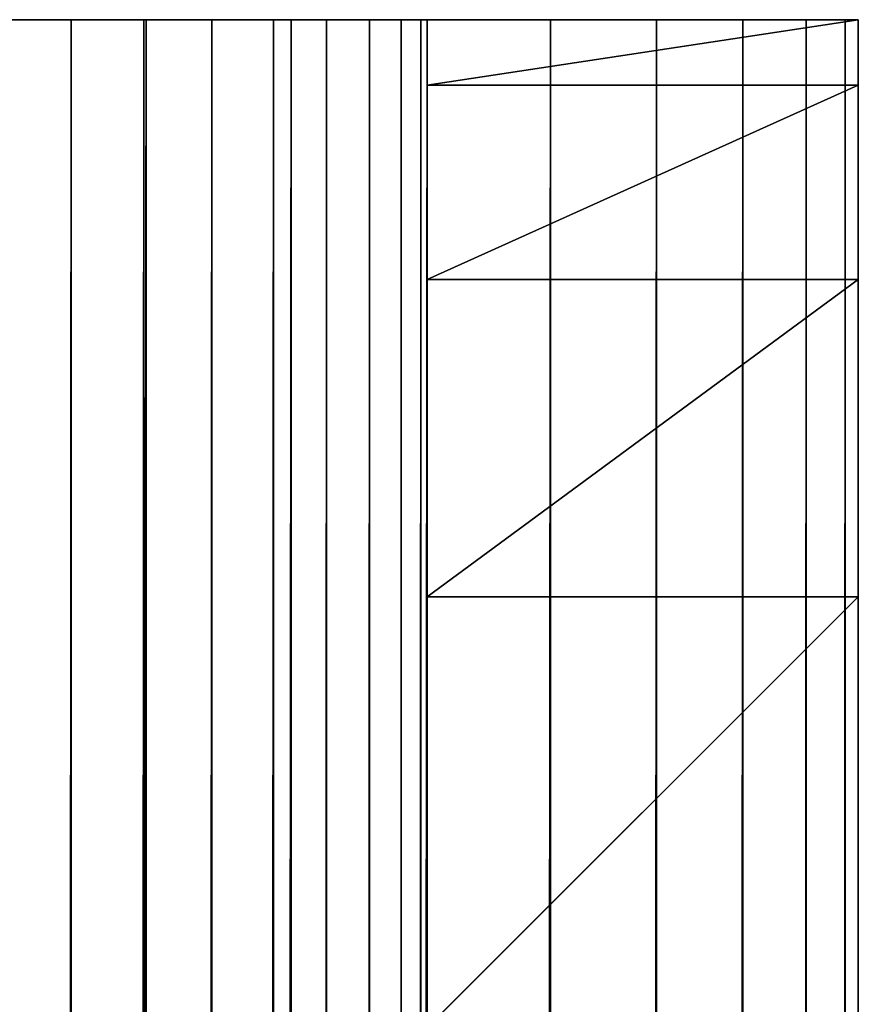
# Model space of a CAD drawing. Extents: x 0 to 46.2, y 0 to 30.
# Tile 164 of 164: x 43.105 to 43.3, y 29.571 to 29.8. Entities that reach past the tile are written whole.
import ezdxf

# ---------------------------------------------------------------- set-up
doc = ezdxf.new("R2010")
doc.units = 0
doc.header["$LTSCALE"] = 2.54
doc.layers.get('0').update_dxf_attribs({"color": 13, "linetype": 'CONTINUOUS'})

# ---------------------------------------------------------------- blocks, each defined once
blk = doc.blocks.new('TACA_KUCHENNA_BRESCIA_STL')
at = {"color": 0}
for p, q in [((43.13473, 29.8, 0.20304), (43.1, 29.8, 0.3)), ((43.1, 29.8, 0.3), (43.11736, 29.8, 0.30152)), ((43.13473, 29.8, 0.20304), (43.1, 29.8, 0.3)), ((43.13473, 29.8, 0.20304), (43.1, 29.8, 0.2)), ((43.13473, 29.8, 0.20304), (43.1, 29.8, 0.2)), ((43.13473, 29.8, 0.20304), (43.1, 0.2, 0.2)), ((43.13473, 29.8, 0.20304), (43.1, 0.2, 0.2)), ((43.11736, 29.8, 0.30152), (43.1, 0.2, 0.3)), ((43.11736, 29.8, 0.30152), (43.1, 0.2, 0.3)), ((43.1, 29.8, 0.3), (43.11736, 29.8, 0.30152)), ((43.16841, 29.8, 0.21206), (43.11736, 29.8, 0.30152)), ((43.11736, 29.8, 0.30152), (43.1342, 29.8, 0.30603)), ((43.16841, 29.8, 0.21206), (43.11736, 29.8, 0.30152)), ((43.13473, 29.8, 0.20304), (43.11736, 29.8, 0.30152)), ((43.13473, 29.8, 0.20304), (43.11736, 29.8, 0.30152)), ((43.1342, 29.8, 0.30603), (43.11736, 0.2, 0.30152)), ((43.1342, 29.8, 0.30603), (43.11736, 0.2, 0.30152)), ((43.11736, 29.8, 0.30152), (43.1342, 29.8, 0.30603)), ((43.11736, 29.8, 0.30152), (43.11736, 0.2, 0.30152)), ((43.11736, 29.8, 0.30152), (43.11736, 0.2, 0.30152)), ((43.2, 29.8, 0.22679), (43.1342, 29.8, 0.30603)), ((43.1342, 29.8, 0.30603), (43.15, 29.8, 0.3134)), ((43.2, 29.8, 0.22679), (43.1342, 29.8, 0.30603)), ((43.16841, 29.8, 0.21206), (43.1342, 29.8, 0.30603)), ((43.16841, 29.8, 0.21206), (43.1342, 29.8, 0.30603)), ((43.15, 29.8, 0.3134), (43.1342, 0.2, 0.30603)), ((43.15, 29.8, 0.3134), (43.1342, 0.2, 0.30603)), ((43.1342, 29.8, 0.30603), (43.15, 29.8, 0.3134)), ((43.1342, 29.8, 0.30603), (43.1342, 0.2, 0.30603)), ((43.1342, 29.8, 0.30603), (43.1342, 0.2, 0.30603)), ((43.16841, 29.8, 0.21206), (43.13473, 29.8, 0.20304)), ((43.13473, 29.8, 0.20304), (43.13473, 0.2, 0.20304)), ((43.13473, 29.8, 0.20304), (43.13473, 0.2, 0.20304)), ((43.16841, 29.8, 0.21206), (43.13473, 29.8, 0.20304)), ((43.16841, 29.8, 0.21206), (43.13473, 0.2, 0.20304)), ((43.16841, 29.8, 0.21206), (43.13473, 0.2, 0.20304)), ((43.22856, 29.8, 0.24679), (43.15, 29.8, 0.3134)), ((43.15, 29.8, 0.3134), (43.16428, 29.8, 0.3234)), ((43.22856, 29.8, 0.24679), (43.15, 29.8, 0.3134)), ((43.2, 29.8, 0.22679), (43.15, 29.8, 0.3134)), ((43.2, 29.8, 0.22679), (43.15, 29.8, 0.3134)), ((43.16428, 29.8, 0.3234), (43.15, 0.2, 0.3134)), ((43.16428, 29.8, 0.3234), (43.15, 0.2, 0.3134)), ((43.15, 29.8, 0.3134), (43.16428, 29.8, 0.3234)), ((43.15, 29.8, 0.3134), (43.15, 0.2, 0.3134)), ((43.15, 29.8, 0.3134), (43.15, 0.2, 0.3134)), ((43.25321, 29.8, 0.27144), (43.16428, 29.8, 0.3234)), ((43.16428, 29.8, 0.3234), (43.17661, 29.8, 0.33572)), ((43.25321, 29.8, 0.27144), (43.16428, 29.8, 0.3234)), ((43.22856, 29.8, 0.24679), (43.16428, 29.8, 0.3234)), ((43.22856, 29.8, 0.24679), (43.16428, 29.8, 0.3234)), ((43.17661, 29.8, 0.33572), (43.16428, 0.2, 0.3234)), ((43.17661, 29.8, 0.33572), (43.16428, 0.2, 0.3234)), ((43.16428, 29.8, 0.3234), (43.17661, 29.8, 0.33572)), ((43.16428, 29.8, 0.3234), (43.16428, 0.2, 0.3234)), ((43.16428, 29.8, 0.3234), (43.16428, 0.2, 0.3234)), ((43.2, 29.8, 0.22679), (43.16841, 29.8, 0.21206)), ((43.16841, 29.8, 0.21206), (43.16841, 0.2, 0.21206)), ((43.16841, 29.8, 0.21206), (43.16841, 0.2, 0.21206)), ((43.2, 29.8, 0.22679), (43.16841, 29.8, 0.21206)), ((43.2, 29.8, 0.22679), (43.16841, 0.2, 0.21206)), ((43.2, 29.8, 0.22679), (43.16841, 0.2, 0.21206)), ((43.27321, 29.8, 0.3), (43.17661, 29.8, 0.33572)), ((43.17661, 29.8, 0.33572), (43.1866, 29.8, 0.35)), ((43.27321, 29.8, 0.3), (43.17661, 29.8, 0.33572)), ((43.25321, 29.8, 0.27144), (43.17661, 29.8, 0.33572)), ((43.25321, 29.8, 0.27144), (43.17661, 29.8, 0.33572)), ((43.1866, 29.8, 0.35), (43.17661, 0.2, 0.33572)), ((43.1866, 29.8, 0.35), (43.17661, 0.2, 0.33572)), ((43.17661, 29.8, 0.33572), (43.1866, 29.8, 0.35)), ((43.17661, 29.8, 0.33572), (43.17661, 0.2, 0.33572)), ((43.17661, 29.8, 0.33572), (43.17661, 0.2, 0.33572)), ((43.28794, 29.8, 0.3316), (43.1866, 29.8, 0.35)), ((43.1866, 29.8, 0.35), (43.19397, 29.8, 0.3658)), ((43.28794, 29.8, 0.3316), (43.1866, 29.8, 0.35)), ((43.27321, 29.8, 0.3), (43.1866, 29.8, 0.35)), ((43.27321, 29.8, 0.3), (43.1866, 29.8, 0.35)), ((43.19397, 29.8, 0.3658), (43.1866, 0.2, 0.35)), ((43.19397, 29.8, 0.3658), (43.1866, 0.2, 0.35)), ((43.1866, 29.8, 0.35), (43.19397, 29.8, 0.3658)), ((43.1866, 29.8, 0.35), (43.1866, 0.2, 0.35)), ((43.1866, 29.8, 0.35), (43.1866, 0.2, 0.35)), ((43.29696, 29.8, 0.36527), (43.19397, 29.8, 0.3658)), ((43.19397, 29.8, 0.3658), (43.19848, 29.8, 0.38264)), ((43.29696, 29.8, 0.36527), (43.19397, 29.8, 0.3658)), ((43.28794, 29.8, 0.3316), (43.19397, 29.8, 0.3658)), ((43.28794, 29.8, 0.3316), (43.19397, 29.8, 0.3658)), ((43.19848, 29.8, 0.38264), (43.19397, 0.2, 0.3658)), ((43.19848, 29.8, 0.38264), (43.19397, 0.2, 0.3658)), ((43.19397, 29.8, 0.3658), (43.19848, 29.8, 0.38264)), ((43.19397, 29.8, 0.3658), (43.19397, 0.2, 0.3658)), ((43.19397, 29.8, 0.3658), (43.19397, 0.2, 0.3658)), ((43.3, 29.8, 0.4), (43.19848, 29.8, 0.38264)), ((43.19848, 29.8, 0.38264), (43.2, 29.8, 0.4)), ((43.3, 29.8, 0.4), (43.19848, 29.8, 0.38264)), ((43.29696, 29.8, 0.36527), (43.19848, 29.8, 0.38264)), ((43.29696, 29.8, 0.36527), (43.19848, 29.8, 0.38264)), ((43.2, 29.8, 0.4), (43.19848, 0.2, 0.38264)), ((43.2, 29.8, 0.4), (43.19848, 0.2, 0.38264)), ((43.19848, 29.8, 0.38264), (43.2, 29.8, 0.4)), ((43.19848, 29.8, 0.38264), (43.19848, 0.2, 0.38264)), ((43.19848, 29.8, 0.38264), (43.19848, 0.2, 0.38264)), ((43.2, 29.8, 0.4), (43.3, 29.8, 0.4)), ((43.22856, 29.8, 0.24679), (43.2, 29.8, 0.22679)), ((43.2, 29.8, 0.22679), (43.2, 0.2, 0.22679)), ((43.2, 29.8, 0.22679), (43.2, 0.2, 0.22679)), ((43.22856, 29.8, 0.24679), (43.2, 29.8, 0.22679)), ((43.22856, 29.8, 0.24679), (43.2, 0.2, 0.22679)), ((43.22856, 29.8, 0.24679), (43.2, 0.2, 0.22679)), ((43.2, 0.2, 0.4), (43.2, 29.8, 0.4)), ((43.3, 29.8, 0.4), (43.2, 29.8, 1.7)), ((43.2, 29.8, 1.7), (43.3, 29.8, 1.7)), ((43.3, 29.8, 0.4), (43.2, 29.8, 1.7)), ((43.2, 29.8, 0.4), (43.3, 29.8, 0.4)), ((43.2, 29.8, 0.4), (43.2, 29.8, 1.7)), ((43.2, 22.12899, 2.73015), (43.2, 29.8, 0.4)), ((43.2, 0.2, 0.4), (43.2, 29.8, 0.4)), ((43.2, 22.12899, 2.73015), (43.2, 29.8, 0.4)), ((43.2, 22.21318, 2.7076), (43.2, 29.8, 0.4)), ((43.2, 29.78481, 1.87365), (43.2, 29.8, 1.7)), ((43.2, 29.8, 1.7), (43.2, 22.21318, 2.7076)), ((43.2, 29.8, 1.7), (43.2, 22.21318, 2.7076)), ((43.2, 29.8, 0.4), (43.2, 29.8, 1.7)), ((43.2, 22.21318, 2.7076), (43.2, 29.8, 0.4)), ((43.2, 29.8, 1.7), (43.3, 29.8, 1.7)), ((43.2, 29.78481, 1.87365), (43.2, 29.8, 1.7)), ((43.2, 29.78481, 1.87365), (43.3, 29.8, 1.7)), ((43.2, 29.78481, 1.87365), (43.3, 29.8, 1.7)), ((43.25321, 29.8, 0.27144), (43.22856, 29.8, 0.24679)), ((43.22856, 29.8, 0.24679), (43.22856, 0.2, 0.24679)), ((43.22856, 29.8, 0.24679), (43.22856, 0.2, 0.24679)), ((43.25321, 29.8, 0.27144), (43.22856, 29.8, 0.24679)), ((43.25321, 29.8, 0.27144), (43.22856, 0.2, 0.24679)), ((43.25321, 29.8, 0.27144), (43.22856, 0.2, 0.24679)), ((43.27321, 29.8, 0.3), (43.25321, 29.8, 0.27144)), ((43.25321, 29.8, 0.27144), (43.25321, 0.2, 0.27144)), ((43.25321, 29.8, 0.27144), (43.25321, 0.2, 0.27144)), ((43.27321, 29.8, 0.3), (43.25321, 29.8, 0.27144)), ((43.27321, 29.8, 0.3), (43.25321, 0.2, 0.27144)), ((43.27321, 29.8, 0.3), (43.25321, 0.2, 0.27144)), ((43.28794, 29.8, 0.3316), (43.27321, 29.8, 0.3)), ((43.27321, 29.8, 0.3), (43.27321, 0.2, 0.3)), ((43.27321, 29.8, 0.3), (43.27321, 0.2, 0.3)), ((43.28794, 29.8, 0.3316), (43.27321, 29.8, 0.3)), ((43.28794, 29.8, 0.3316), (43.27321, 0.2, 0.3)), ((43.28794, 29.8, 0.3316), (43.27321, 0.2, 0.3)), ((43.29696, 29.8, 0.36527), (43.28794, 29.8, 0.3316)), ((43.28794, 29.8, 0.3316), (43.28794, 0.2, 0.3316)), ((43.28794, 29.8, 0.3316), (43.28794, 0.2, 0.3316)), ((43.29696, 29.8, 0.36527), (43.28794, 29.8, 0.3316)), ((43.29696, 29.8, 0.36527), (43.28794, 0.2, 0.3316)), ((43.29696, 29.8, 0.36527), (43.28794, 0.2, 0.3316)), ((43.3, 29.8, 0.4), (43.29696, 29.8, 0.36527)), ((43.29696, 29.8, 0.36527), (43.29696, 0.2, 0.36527)), ((43.29696, 29.8, 0.36527), (43.29696, 0.2, 0.36527)), ((43.3, 29.8, 0.4), (43.29696, 29.8, 0.36527)), ((43.3, 29.8, 0.4), (43.29696, 0.2, 0.36527)), ((43.3, 29.8, 0.4), (43.29696, 0.2, 0.36527)), ((43.3, 29.8, 0.4), (43.3, 0.2, 0.4)), ((43.3, 29.8, 1.7), (43.3, 29.8, 0.4)), ((43.3, 22.3, 2.7), (43.3, 29.8, 0.4)), ((43.3, 29.8, 0.4), (43.3, 28.8, 2.7)), ((43.3, 22.3, 2.7), (43.3, 29.8, 0.4)), ((43.3, 22.21318, 2.7076), (43.3, 29.8, 0.4)), ((43.3, 22.21318, 2.7076), (43.3, 29.8, 0.4)), ((43.3, 29.8, 0.4), (43.3, 0.2, 0.4)), ((43.3, 29.8, 1.7), (43.3, 29.8, 0.4)), ((43.3, 29.8, 1.7), (43.3, 28.8, 2.7)), ((43.3, 29.8, 0.4), (43.3, 28.8, 2.7)), ((43.3, 29.8, 1.7), (43.3, 28.8, 2.7)), ((43.3, 29.8, 1.7), (43.3, 29.78481, 1.87365)), ((43.3, 29.8, 1.7), (43.3, 29.78481, 1.87365)), ((43.2, 29.73969, 2.04202), (43.2, 29.78481, 1.87365)), ((43.2, 29.78481, 1.87365), (43.2, 22.3, 2.7)), ((43.2, 29.78481, 1.87365), (43.2, 22.3, 2.7)), ((43.2, 29.78481, 1.87365), (43.2, 22.21318, 2.7076)), ((43.2, 29.78481, 1.87365), (43.2, 22.21318, 2.7076)), ((43.2, 29.78481, 1.87365), (43.3, 29.78481, 1.87365)), ((43.2, 29.78481, 1.87365), (43.3, 29.78481, 1.87365)), ((43.2, 29.73969, 2.04202), (43.2, 29.78481, 1.87365)), ((43.2, 29.73969, 2.04202), (43.3, 29.78481, 1.87365)), ((43.2, 29.73969, 2.04202), (43.3, 29.78481, 1.87365)), ((43.3, 29.78481, 1.87365), (43.3, 28.8, 2.7)), ((43.3, 29.78481, 1.87365), (43.3, 28.8, 2.7)), ((43.3, 29.78481, 1.87365), (43.3, 29.73969, 2.04202)), ((43.3, 29.78481, 1.87365), (43.3, 29.73969, 2.04202)), ((43.2, 29.66602, 2.2), (43.2, 29.73969, 2.04202)), ((43.2, 29.73969, 2.04202), (43.2, 22.3, 2.7)), ((43.2, 29.73969, 2.04202), (43.2, 22.3, 2.7)), ((43.2, 29.73969, 2.04202), (43.3, 29.73969, 2.04202)), ((43.2, 29.73969, 2.04202), (43.3, 29.73969, 2.04202)), ((43.2, 29.66602, 2.2), (43.2, 29.73969, 2.04202)), ((43.2, 29.66602, 2.2), (43.3, 29.73969, 2.04202)), ((43.2, 29.66602, 2.2), (43.3, 29.73969, 2.04202)), ((43.3, 29.73969, 2.04202), (43.3, 28.8, 2.7)), ((43.3, 29.73969, 2.04202), (43.3, 29.66602, 2.2)), ((43.3, 29.73969, 2.04202), (43.3, 28.8, 2.7)), ((43.3, 29.73969, 2.04202), (43.3, 29.66602, 2.2)), ((43.2, 29.56605, 2.34279), (43.2, 29.66602, 2.2)), ((43.2, 29.66602, 2.2), (43.2, 22.3, 2.7)), ((43.2, 29.66602, 2.2), (43.2, 22.3, 2.7)), ((43.2, 29.66602, 2.2), (43.3, 29.66602, 2.2)), ((43.2, 29.66602, 2.2), (43.3, 29.66602, 2.2)), ((43.2, 29.56605, 2.34279), (43.2, 29.66602, 2.2)), ((43.2, 29.56605, 2.34279), (43.3, 29.66602, 2.2)), ((43.2, 29.56605, 2.34279), (43.3, 29.66602, 2.2)), ((43.3, 29.66602, 2.2), (43.3, 28.8, 2.7)), ((43.3, 29.66602, 2.2), (43.3, 28.8, 2.7)), ((43.3, 29.66602, 2.2), (43.3, 29.56605, 2.34279)), ((43.3, 29.66602, 2.2), (43.3, 29.56605, 2.34279))]:
    blk.add_line(p, q, dxfattribs=at)
mesh = blk.add_polyface(dxfattribs=at)
corners = [(43.11736, 29.8, 0.30152), (43.13473, 29.8, 0.20304), (43.1, 29.8, 0.3)]
mesh.append_faces([[corners[k] for k in face] for face in [(0, 1, 2)]], dxfattribs={"color": 0})
mesh = blk.add_polyface(dxfattribs=at)
corners = [(43.1, 29.8, 0.3), (43.13473, 29.8, 0.20304), (43.1, 29.8, 0.2)]
mesh.append_faces([[corners[k] for k in face] for face in [(0, 1, 2)]], dxfattribs={"color": 0})
mesh = blk.add_polyface(dxfattribs=at)
corners = [(43.13473, 29.8, 0.20304), (43.1, 0.2, 0.2), (43.1, 29.8, 0.2)]
mesh.append_faces([[corners[k] for k in face] for face in [(0, 1, 2)]], dxfattribs={"color": 0})
mesh = blk.add_polyface(dxfattribs=at)
corners = [(43.13473, 0.2, 0.20304), (43.1, 0.2, 0.2), (43.13473, 29.8, 0.20304)]
mesh.append_faces([[corners[k] for k in face] for face in [(0, 1, 2)]], dxfattribs={"color": 0})
mesh = blk.add_polyface(dxfattribs=at)
corners = [(43.11736, 29.8, 0.30152), (43.1, 0.2, 0.3), (43.11736, 0.2, 0.30152)]
mesh.append_faces([[corners[k] for k in face] for face in [(0, 1, 2)]], dxfattribs={"color": 0})
mesh = blk.add_polyface(dxfattribs=at)
corners = [(43.11736, 29.8, 0.30152), (43.1, 29.8, 0.3), (43.1, 0.2, 0.3)]
mesh.append_faces([[corners[k] for k in face] for face in [(0, 1, 2)]], dxfattribs={"color": 0})
mesh = blk.add_polyface(dxfattribs=at)
corners = [(43.1342, 29.8, 0.30603), (43.16841, 29.8, 0.21206), (43.11736, 29.8, 0.30152)]
mesh.append_faces([[corners[k] for k in face] for face in [(0, 1, 2)]], dxfattribs={"color": 0})
mesh = blk.add_polyface(dxfattribs=at)
corners = [(43.11736, 29.8, 0.30152), (43.16841, 29.8, 0.21206), (43.13473, 29.8, 0.20304)]
mesh.append_faces([[corners[k] for k in face] for face in [(0, 1, 2)]], dxfattribs={"color": 0})
mesh = blk.add_polyface(dxfattribs=at)
corners = [(43.1342, 29.8, 0.30603), (43.11736, 0.2, 0.30152), (43.1342, 0.2, 0.30603)]
mesh.append_faces([[corners[k] for k in face] for face in [(0, 1, 2)]], dxfattribs={"color": 0})
mesh = blk.add_polyface(dxfattribs=at)
corners = [(43.1342, 29.8, 0.30603), (43.11736, 29.8, 0.30152), (43.11736, 0.2, 0.30152)]
mesh.append_faces([[corners[k] for k in face] for face in [(0, 1, 2)]], dxfattribs={"color": 0})
mesh = blk.add_polyface(dxfattribs=at)
corners = [(43.15, 29.8, 0.3134), (43.2, 29.8, 0.22679), (43.1342, 29.8, 0.30603)]
mesh.append_faces([[corners[k] for k in face] for face in [(0, 1, 2)]], dxfattribs={"color": 0})
mesh = blk.add_polyface(dxfattribs=at)
corners = [(43.1342, 29.8, 0.30603), (43.2, 29.8, 0.22679), (43.16841, 29.8, 0.21206)]
mesh.append_faces([[corners[k] for k in face] for face in [(0, 1, 2)]], dxfattribs={"color": 0})
mesh = blk.add_polyface(dxfattribs=at)
corners = [(43.15, 29.8, 0.3134), (43.1342, 0.2, 0.30603), (43.15, 0.2, 0.3134)]
mesh.append_faces([[corners[k] for k in face] for face in [(0, 1, 2)]], dxfattribs={"color": 0})
mesh = blk.add_polyface(dxfattribs=at)
corners = [(43.15, 29.8, 0.3134), (43.1342, 29.8, 0.30603), (43.1342, 0.2, 0.30603)]
mesh.append_faces([[corners[k] for k in face] for face in [(0, 1, 2)]], dxfattribs={"color": 0})
mesh = blk.add_polyface(dxfattribs=at)
corners = [(43.16841, 29.8, 0.21206), (43.13473, 0.2, 0.20304), (43.13473, 29.8, 0.20304)]
mesh.append_faces([[corners[k] for k in face] for face in [(0, 1, 2)]], dxfattribs={"color": 0})
mesh = blk.add_polyface(dxfattribs=at)
corners = [(43.16841, 0.2, 0.21206), (43.13473, 0.2, 0.20304), (43.16841, 29.8, 0.21206)]
mesh.append_faces([[corners[k] for k in face] for face in [(0, 1, 2)]], dxfattribs={"color": 0})
mesh = blk.add_polyface(dxfattribs=at)
corners = [(43.16428, 29.8, 0.3234), (43.22856, 29.8, 0.24679), (43.15, 29.8, 0.3134)]
mesh.append_faces([[corners[k] for k in face] for face in [(0, 1, 2)]], dxfattribs={"color": 0})
mesh = blk.add_polyface(dxfattribs=at)
corners = [(43.15, 29.8, 0.3134), (43.22856, 29.8, 0.24679), (43.2, 29.8, 0.22679)]
mesh.append_faces([[corners[k] for k in face] for face in [(0, 1, 2)]], dxfattribs={"color": 0})
mesh = blk.add_polyface(dxfattribs=at)
corners = [(43.16428, 29.8, 0.3234), (43.15, 0.2, 0.3134), (43.16428, 0.2, 0.3234)]
mesh.append_faces([[corners[k] for k in face] for face in [(0, 1, 2)]], dxfattribs={"color": 0})
mesh = blk.add_polyface(dxfattribs=at)
corners = [(43.16428, 29.8, 0.3234), (43.15, 29.8, 0.3134), (43.15, 0.2, 0.3134)]
mesh.append_faces([[corners[k] for k in face] for face in [(0, 1, 2)]], dxfattribs={"color": 0})
mesh = blk.add_polyface(dxfattribs=at)
corners = [(43.17661, 29.8, 0.33572), (43.25321, 29.8, 0.27144), (43.16428, 29.8, 0.3234)]
mesh.append_faces([[corners[k] for k in face] for face in [(0, 1, 2)]], dxfattribs={"color": 0})
mesh = blk.add_polyface(dxfattribs=at)
corners = [(43.16428, 29.8, 0.3234), (43.25321, 29.8, 0.27144), (43.22856, 29.8, 0.24679)]
mesh.append_faces([[corners[k] for k in face] for face in [(0, 1, 2)]], dxfattribs={"color": 0})
mesh = blk.add_polyface(dxfattribs=at)
corners = [(43.17661, 29.8, 0.33572), (43.16428, 0.2, 0.3234), (43.17661, 0.2, 0.33572)]
mesh.append_faces([[corners[k] for k in face] for face in [(0, 1, 2)]], dxfattribs={"color": 0})
mesh = blk.add_polyface(dxfattribs=at)
corners = [(43.17661, 29.8, 0.33572), (43.16428, 29.8, 0.3234), (43.16428, 0.2, 0.3234)]
mesh.append_faces([[corners[k] for k in face] for face in [(0, 1, 2)]], dxfattribs={"color": 0})
mesh = blk.add_polyface(dxfattribs=at)
corners = [(43.2, 29.8, 0.22679), (43.16841, 0.2, 0.21206), (43.16841, 29.8, 0.21206)]
mesh.append_faces([[corners[k] for k in face] for face in [(0, 1, 2)]], dxfattribs={"color": 0})
mesh = blk.add_polyface(dxfattribs=at)
corners = [(43.2, 0.2, 0.22679), (43.16841, 0.2, 0.21206), (43.2, 29.8, 0.22679)]
mesh.append_faces([[corners[k] for k in face] for face in [(0, 1, 2)]], dxfattribs={"color": 0})
mesh = blk.add_polyface(dxfattribs=at)
corners = [(43.1866, 29.8, 0.35), (43.27321, 29.8, 0.3), (43.17661, 29.8, 0.33572)]
mesh.append_faces([[corners[k] for k in face] for face in [(0, 1, 2)]], dxfattribs={"color": 0})
mesh = blk.add_polyface(dxfattribs=at)
corners = [(43.17661, 29.8, 0.33572), (43.27321, 29.8, 0.3), (43.25321, 29.8, 0.27144)]
mesh.append_faces([[corners[k] for k in face] for face in [(0, 1, 2)]], dxfattribs={"color": 0})
mesh = blk.add_polyface(dxfattribs=at)
corners = [(43.1866, 29.8, 0.35), (43.17661, 0.2, 0.33572), (43.1866, 0.2, 0.35)]
mesh.append_faces([[corners[k] for k in face] for face in [(0, 1, 2)]], dxfattribs={"color": 0})
mesh = blk.add_polyface(dxfattribs=at)
corners = [(43.17661, 29.8, 0.33572), (43.17661, 0.2, 0.33572), (43.1866, 29.8, 0.35)]
mesh.append_faces([[corners[k] for k in face] for face in [(0, 1, 2)]], dxfattribs={"color": 0})
mesh = blk.add_polyface(dxfattribs=at)
corners = [(43.19397, 29.8, 0.3658), (43.28794, 29.8, 0.3316), (43.1866, 29.8, 0.35)]
mesh.append_faces([[corners[k] for k in face] for face in [(0, 1, 2)]], dxfattribs={"color": 0})
mesh = blk.add_polyface(dxfattribs=at)
corners = [(43.1866, 29.8, 0.35), (43.28794, 29.8, 0.3316), (43.27321, 29.8, 0.3)]
mesh.append_faces([[corners[k] for k in face] for face in [(0, 1, 2)]], dxfattribs={"color": 0})
mesh = blk.add_polyface(dxfattribs=at)
corners = [(43.19397, 29.8, 0.3658), (43.1866, 0.2, 0.35), (43.19397, 0.2, 0.3658)]
mesh.append_faces([[corners[k] for k in face] for face in [(0, 1, 2)]], dxfattribs={"color": 0})
mesh = blk.add_polyface(dxfattribs=at)
corners = [(43.1866, 29.8, 0.35), (43.1866, 0.2, 0.35), (43.19397, 29.8, 0.3658)]
mesh.append_faces([[corners[k] for k in face] for face in [(0, 1, 2)]], dxfattribs={"color": 0})
mesh = blk.add_polyface(dxfattribs=at)
corners = [(43.19848, 29.8, 0.38264), (43.29696, 29.8, 0.36527), (43.19397, 29.8, 0.3658)]
mesh.append_faces([[corners[k] for k in face] for face in [(0, 1, 2)]], dxfattribs={"color": 0})
mesh = blk.add_polyface(dxfattribs=at)
corners = [(43.19397, 29.8, 0.3658), (43.29696, 29.8, 0.36527), (43.28794, 29.8, 0.3316)]
mesh.append_faces([[corners[k] for k in face] for face in [(0, 1, 2)]], dxfattribs={"color": 0})
mesh = blk.add_polyface(dxfattribs=at)
corners = [(43.19848, 29.8, 0.38264), (43.19397, 0.2, 0.3658), (43.19848, 0.2, 0.38264)]
mesh.append_faces([[corners[k] for k in face] for face in [(0, 1, 2)]], dxfattribs={"color": 0})
mesh = blk.add_polyface(dxfattribs=at)
corners = [(43.19397, 29.8, 0.3658), (43.19397, 0.2, 0.3658), (43.19848, 29.8, 0.38264)]
mesh.append_faces([[corners[k] for k in face] for face in [(0, 1, 2)]], dxfattribs={"color": 0})
mesh = blk.add_polyface(dxfattribs=at)
corners = [(43.3, 29.8, 0.4), (43.19848, 29.8, 0.38264), (43.2, 29.8, 0.4)]
mesh.append_faces([[corners[k] for k in face] for face in [(0, 1, 2)]], dxfattribs={"color": 0})
mesh = blk.add_polyface(dxfattribs=at)
corners = [(43.3, 29.8, 0.4), (43.29696, 29.8, 0.36527), (43.19848, 29.8, 0.38264)]
mesh.append_faces([[corners[k] for k in face] for face in [(0, 1, 2)]], dxfattribs={"color": 0})
mesh = blk.add_polyface(dxfattribs=at)
corners = [(43.2, 29.8, 0.4), (43.19848, 0.2, 0.38264), (43.2, 0.2, 0.4)]
mesh.append_faces([[corners[k] for k in face] for face in [(0, 1, 2)]], dxfattribs={"color": 0})
mesh = blk.add_polyface(dxfattribs=at)
corners = [(43.19848, 29.8, 0.38264), (43.19848, 0.2, 0.38264), (43.2, 29.8, 0.4)]
mesh.append_faces([[corners[k] for k in face] for face in [(0, 1, 2)]], dxfattribs={"color": 0})
mesh = blk.add_polyface(dxfattribs=at)
corners = [(43.22856, 29.8, 0.24679), (43.2, 0.2, 0.22679), (43.2, 29.8, 0.22679)]
mesh.append_faces([[corners[k] for k in face] for face in [(0, 1, 2)]], dxfattribs={"color": 0})
mesh = blk.add_polyface(dxfattribs=at)
corners = [(43.22856, 0.2, 0.24679), (43.2, 0.2, 0.22679), (43.22856, 29.8, 0.24679)]
mesh.append_faces([[corners[k] for k in face] for face in [(0, 1, 2)]], dxfattribs={"color": 0})
mesh = blk.add_polyface(dxfattribs=at)
corners = [(43.3, 29.8, 1.7), (43.3, 29.8, 0.4), (43.2, 29.8, 1.7)]
mesh.append_faces([[corners[k] for k in face] for face in [(0, 1, 2)]], dxfattribs={"color": 0})
mesh = blk.add_polyface(dxfattribs=at)
corners = [(43.2, 29.8, 1.7), (43.3, 29.8, 0.4), (43.2, 29.8, 0.4)]
mesh.append_faces([[corners[k] for k in face] for face in [(0, 1, 2)]], dxfattribs={"color": 0})
mesh = blk.add_polyface(dxfattribs=at)
corners = [(43.2, 29.8, 0.4), (43.2, 0.2, 0.4), (43.2, 22.12899, 2.73015)]
mesh.append_faces([[corners[k] for k in face] for face in [(0, 1, 2)]], dxfattribs={"color": 0})
mesh = blk.add_polyface(dxfattribs=at)
corners = [(43.2, 29.8, 0.4), (43.2, 22.12899, 2.73015), (43.2, 22.21318, 2.7076)]
mesh.append_faces([[corners[k] for k in face] for face in [(0, 1, 2)]], dxfattribs={"color": 0})
mesh = blk.add_polyface(dxfattribs=at)
corners = [(43.2, 29.8, 1.7), (43.2, 22.21318, 2.7076), (43.2, 29.78481, 1.87365)]
mesh.append_faces([[corners[k] for k in face] for face in [(0, 1, 2)]], dxfattribs={"color": 0})
mesh = blk.add_polyface(dxfattribs=at)
corners = [(43.2, 29.8, 0.4), (43.2, 22.21318, 2.7076), (43.2, 29.8, 1.7)]
mesh.append_faces([[corners[k] for k in face] for face in [(0, 1, 2)]], dxfattribs={"color": 0})
mesh = blk.add_polyface(dxfattribs=at)
corners = [(43.2, 29.78481, 1.87365), (43.3, 29.8, 1.7), (43.2, 29.8, 1.7)]
mesh.append_faces([[corners[k] for k in face] for face in [(0, 1, 2)]], dxfattribs={"color": 0})
mesh = blk.add_polyface(dxfattribs=at)
corners = [(43.3, 29.78481, 1.87365), (43.3, 29.8, 1.7), (43.2, 29.78481, 1.87365)]
mesh.append_faces([[corners[k] for k in face] for face in [(0, 1, 2)]], dxfattribs={"color": 0})
mesh = blk.add_polyface(dxfattribs=at)
corners = [(43.25321, 29.8, 0.27144), (43.22856, 0.2, 0.24679), (43.22856, 29.8, 0.24679)]
mesh.append_faces([[corners[k] for k in face] for face in [(0, 1, 2)]], dxfattribs={"color": 0})
mesh = blk.add_polyface(dxfattribs=at)
corners = [(43.25321, 0.2, 0.27144), (43.22856, 0.2, 0.24679), (43.25321, 29.8, 0.27144)]
mesh.append_faces([[corners[k] for k in face] for face in [(0, 1, 2)]], dxfattribs={"color": 0})
mesh = blk.add_polyface(dxfattribs=at)
corners = [(43.27321, 29.8, 0.3), (43.25321, 0.2, 0.27144), (43.25321, 29.8, 0.27144)]
mesh.append_faces([[corners[k] for k in face] for face in [(0, 1, 2)]], dxfattribs={"color": 0})
mesh = blk.add_polyface(dxfattribs=at)
corners = [(43.27321, 29.8, 0.3), (43.27321, 0.2, 0.3), (43.25321, 0.2, 0.27144)]
mesh.append_faces([[corners[k] for k in face] for face in [(0, 1, 2)]], dxfattribs={"color": 0})
mesh = blk.add_polyface(dxfattribs=at)
corners = [(43.28794, 29.8, 0.3316), (43.27321, 0.2, 0.3), (43.27321, 29.8, 0.3)]
mesh.append_faces([[corners[k] for k in face] for face in [(0, 1, 2)]], dxfattribs={"color": 0})
mesh = blk.add_polyface(dxfattribs=at)
corners = [(43.28794, 29.8, 0.3316), (43.28794, 0.2, 0.3316), (43.27321, 0.2, 0.3)]
mesh.append_faces([[corners[k] for k in face] for face in [(0, 1, 2)]], dxfattribs={"color": 0})
mesh = blk.add_polyface(dxfattribs=at)
corners = [(43.29696, 29.8, 0.36527), (43.28794, 0.2, 0.3316), (43.28794, 29.8, 0.3316)]
mesh.append_faces([[corners[k] for k in face] for face in [(0, 1, 2)]], dxfattribs={"color": 0})
mesh = blk.add_polyface(dxfattribs=at)
corners = [(43.29696, 29.8, 0.36527), (43.29696, 0.2, 0.36527), (43.28794, 0.2, 0.3316)]
mesh.append_faces([[corners[k] for k in face] for face in [(0, 1, 2)]], dxfattribs={"color": 0})
mesh = blk.add_polyface(dxfattribs=at)
corners = [(43.3, 29.8, 0.4), (43.29696, 0.2, 0.36527), (43.29696, 29.8, 0.36527)]
mesh.append_faces([[corners[k] for k in face] for face in [(0, 1, 2)]], dxfattribs={"color": 0})
mesh = blk.add_polyface(dxfattribs=at)
corners = [(43.3, 29.8, 0.4), (43.3, 0.2, 0.4), (43.29696, 0.2, 0.36527)]
mesh.append_faces([[corners[k] for k in face] for face in [(0, 1, 2)]], dxfattribs={"color": 0})
mesh = blk.add_polyface(dxfattribs=at)
corners = [(43.3, 29.8, 0.4), (43.3, 28.8, 2.7), (43.3, 22.3, 2.7)]
mesh.append_faces([[corners[k] for k in face] for face in [(0, 1, 2)]], dxfattribs={"color": 0})
mesh = blk.add_polyface(dxfattribs=at)
corners = [(43.3, 29.8, 0.4), (43.3, 22.3, 2.7), (43.3, 22.21318, 2.7076)]
mesh.append_faces([[corners[k] for k in face] for face in [(0, 1, 2)]], dxfattribs={"color": 0})
mesh = blk.add_polyface(dxfattribs=at)
corners = [(43.3, 29.8, 0.4), (43.3, 22.21318, 2.7076), (43.3, 0.2, 0.4)]
mesh.append_faces([[corners[k] for k in face] for face in [(0, 1, 2)]], dxfattribs={"color": 0})
mesh = blk.add_polyface(dxfattribs=at)
corners = [(43.3, 29.8, 1.7), (43.3, 28.8, 2.7), (43.3, 29.8, 0.4)]
mesh.append_faces([[corners[k] for k in face] for face in [(0, 1, 2)]], dxfattribs={"color": 0})
mesh = blk.add_polyface(dxfattribs=at)
corners = [(43.3, 29.8, 1.7), (43.3, 29.78481, 1.87365), (43.3, 28.8, 2.7)]
mesh.append_faces([[corners[k] for k in face] for face in [(0, 1, 2)]], dxfattribs={"color": 0})
mesh = blk.add_polyface(dxfattribs=at)
corners = [(43.2, 29.78481, 1.87365), (43.2, 22.3, 2.7), (43.2, 29.73969, 2.04202)]
mesh.append_faces([[corners[k] for k in face] for face in [(0, 1, 2)]], dxfattribs={"color": 0})
mesh = blk.add_polyface(dxfattribs=at)
corners = [(43.2, 29.78481, 1.87365), (43.2, 22.21318, 2.7076), (43.2, 22.3, 2.7)]
mesh.append_faces([[corners[k] for k in face] for face in [(0, 1, 2)]], dxfattribs={"color": 0})
mesh = blk.add_polyface(dxfattribs=at)
corners = [(43.2, 29.73969, 2.04202), (43.3, 29.78481, 1.87365), (43.2, 29.78481, 1.87365)]
mesh.append_faces([[corners[k] for k in face] for face in [(0, 1, 2)]], dxfattribs={"color": 0})
mesh = blk.add_polyface(dxfattribs=at)
corners = [(43.3, 29.73969, 2.04202), (43.3, 29.78481, 1.87365), (43.2, 29.73969, 2.04202)]
mesh.append_faces([[corners[k] for k in face] for face in [(0, 1, 2)]], dxfattribs={"color": 0})
mesh = blk.add_polyface(dxfattribs=at)
corners = [(43.3, 29.78481, 1.87365), (43.3, 29.73969, 2.04202), (43.3, 28.8, 2.7)]
mesh.append_faces([[corners[k] for k in face] for face in [(0, 1, 2)]], dxfattribs={"color": 0})
mesh = blk.add_polyface(dxfattribs=at)
corners = [(43.2, 29.73969, 2.04202), (43.2, 22.3, 2.7), (43.2, 29.66602, 2.2)]
mesh.append_faces([[corners[k] for k in face] for face in [(0, 1, 2)]], dxfattribs={"color": 0})
mesh = blk.add_polyface(dxfattribs=at)
corners = [(43.2, 29.66602, 2.2), (43.3, 29.73969, 2.04202), (43.2, 29.73969, 2.04202)]
mesh.append_faces([[corners[k] for k in face] for face in [(0, 1, 2)]], dxfattribs={"color": 0})
mesh = blk.add_polyface(dxfattribs=at)
corners = [(43.3, 29.66602, 2.2), (43.3, 29.73969, 2.04202), (43.2, 29.66602, 2.2)]
mesh.append_faces([[corners[k] for k in face] for face in [(0, 1, 2)]], dxfattribs={"color": 0})
mesh = blk.add_polyface(dxfattribs=at)
corners = [(43.3, 29.73969, 2.04202), (43.3, 29.66602, 2.2), (43.3, 28.8, 2.7)]
mesh.append_faces([[corners[k] for k in face] for face in [(0, 1, 2)]], dxfattribs={"color": 0})
mesh = blk.add_polyface(dxfattribs=at)
corners = [(43.2, 29.66602, 2.2), (43.2, 22.3, 2.7), (43.2, 29.56605, 2.34279)]
mesh.append_faces([[corners[k] for k in face] for face in [(0, 1, 2)]], dxfattribs={"color": 0})
mesh = blk.add_polyface(dxfattribs=at)
corners = [(43.2, 29.56605, 2.34279), (43.3, 29.66602, 2.2), (43.2, 29.66602, 2.2)]
mesh.append_faces([[corners[k] for k in face] for face in [(0, 1, 2)]], dxfattribs={"color": 0})
mesh = blk.add_polyface(dxfattribs=at)
corners = [(43.3, 29.56605, 2.34279), (43.3, 29.66602, 2.2), (43.2, 29.56605, 2.34279)]
mesh.append_faces([[corners[k] for k in face] for face in [(0, 1, 2)]], dxfattribs={"color": 0})
mesh = blk.add_polyface(dxfattribs=at)
corners = [(43.3, 29.66602, 2.2), (43.3, 29.56605, 2.34279), (43.3, 28.8, 2.7)]
mesh.append_faces([[corners[k] for k in face] for face in [(0, 1, 2)]], dxfattribs={"color": 0})

msp = doc.modelspace()

# ---------------------------------------------------------------- block references
at = {"color": 0}
msp.add_blockref('TACA_KUCHENNA_BRESCIA_STL', (0, 0), dxfattribs=at)

doc.saveas('drawing.dxf')
